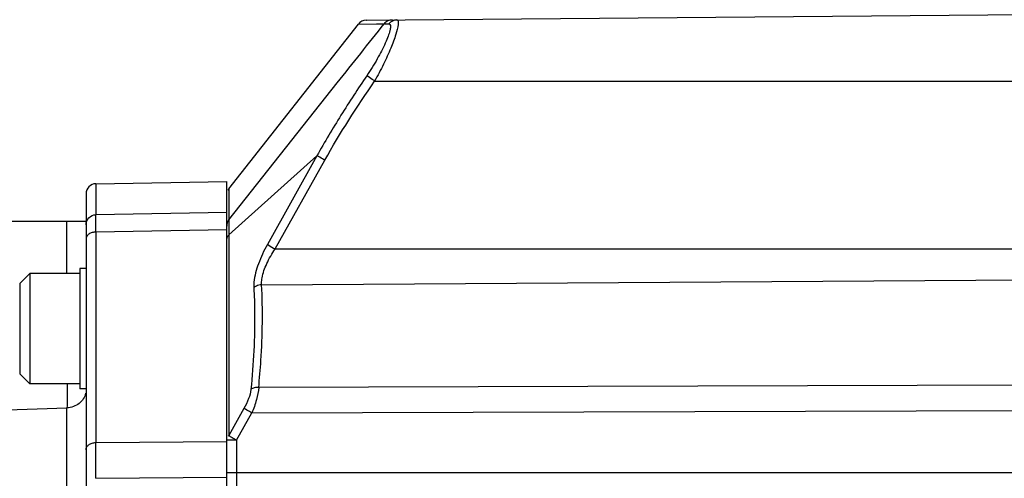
# Model space of a CAD drawing. Header units: millimetres. Extents: x 0 to 559, y 0 to 432.
# Tile 12 of 23: x 212 to 261, y 196 to 219. Entities that reach past the tile are written whole.
import ezdxf

# ---------------------------------------------------------------- set-up
doc = ezdxf.new("R2010")
doc.units = ezdxf.units.MM
doc.header["$LTSCALE"] = 30.734
doc.layers.add('ECM-B3M-C210DXF_CONTINUOUS_LINE', color=7, linetype='CONTINUOUS')

msp = doc.modelspace()

# ---------------------------------------------------------------- linework, layer by layer
at = {"layer": 'ECM-B3M-C210DXF_CONTINUOUS_LINE', "color": 7, "linetype": 'Continuous'}
for p, q in [((229.56, 218.797), (271.015, 219.159)), ((222.724, 210.402), (229.171, 218.606)), ((229.171, 218.606), (230.063, 218.612)), ((229.585, 218.797), (230.844, 218.808)), ((230.063, 218.612), (230.455, 218.616)), ((216.109, 210.652), (222.617, 210.766)), ((222.617, 126.766), (222.617, 210.766)), ((215.617, 210.152), (215.617, 127.379)), ((215.617, 208.766), (183.317, 208.766)), ((216.109, 208.245), (216.109, 209.104)), ((215.317, 206.426), (215.317, 200.426)), ((215.617, 206.426), (215.317, 206.426)), ((212.317, 205.676), (212.817, 206.176)), ((212.817, 206.176), (212.817, 200.676)), ((215.317, 206.176), (212.817, 206.176)), ((212.317, 205.676), (212.317, 201.176)), ((212.317, 201.176), (212.817, 200.676)), ((215.317, 200.676), (212.817, 200.676)), ((215.617, 200.426), (215.317, 200.426))]:
    msp.add_line(p, q, dxfattribs=at)
at = {"layer": 'ECM-B3M-C210DXF_CONTINUOUS_LINE', "color": 9, "linetype": 'Continuous'}
for p, q in [((230.454, 218.615), (230.689, 218.609)), ((230.549, 218.613), (230.689, 218.609)), ((222.724, 208.851), (228.117, 215.67)), ((229.978, 215.766), (271.817, 215.766)), ((222.724, 208.096), (227.11, 212.042)), ((227.11, 212.042), (224.64, 207.618)), ((225.029, 207.4), (227.499, 211.824)), ((216.109, 210.652), (216.109, 209.104)), ((222.724, 210.402), (222.724, 208.851)), ((222.617, 209.212), (216.109, 209.104)), ((214.67, 206.176), (214.67, 208.766)), ((222.724, 208.851), (222.724, 208.293)), ((222.617, 208.353), (216.109, 208.245)), ((216.109, 208.245), (216.109, 197.755)), ((222.724, 208.293), (222.724, 198.101)), ((225.029, 207.4), (271.817, 207.4)), ((224.357, 205.62), (271.015, 205.92)), ((266.522, 200.631), (224.209, 200.503)), ((186.16, 198.523), (214.67, 199.486)), ((214.67, 142.816), (214.67, 199.486)), ((223.478, 199.45), (222.724, 198.101)), ((223.113, 197.882), (223.867, 199.232)), ((223.867, 199.232), (263.106, 199.354)), ((216.109, 197.755), (222.617, 197.808)), ((223.113, 197.882), (222.617, 197.882)), ((223.113, 197.882), (223.113, 192.543)), ((216.109, 195.975), (222.617, 196.027)), ((222.617, 196.266), (263.017, 196.266))]:
    msp.add_line(p, q, dxfattribs=at)
msp.add_lwpolyline([(230.454, 218.615), (230.481, 218.614), (230.549, 218.613)], dxfattribs=at)
at = {"layer": 'ECM-B3M-C210DXF_CONTINUOUS_LINE', "color": 7, "linetype": 'Continuous'}
msp.add_lwpolyline([(216.109, 208.245), (216.108, 208.469), (216.108, 208.663), (216.108, 208.825), (216.108, 208.954), (216.108, 209.047), (216.109, 209.104)], dxfattribs=at)
for centre, start, end in [((229.564, 218.297), 90.5, 142.0144), ((216.117, 210.152), 91, 180), ((223.117, 210.093), 141.8428, 151.3821)]:
    msp.add_arc(centre, 0.5, start, end, dxfattribs=at)
at = {"layer": 'ECM-B3M-C210DXF_CONTINUOUS_LINE', "color": 9, "linetype": 'Continuous'}
for centre, radius, start, end in [((222.98, 197.816), 0.383, 131.9317, 138.7), ((270.402, 282.606), 97.028, 240.67658, 240.83198)]:
    msp.add_arc(centre, radius, start, end, dxfattribs=at)
for points in [[(228.117, 215.67), (228.896, 216.652), (229.675, 217.634), (230.455, 218.616)], [(231.078, 218.81), (230.932, 218.809), (230.775, 218.727), (230.689, 218.609)], [(230.689, 218.609), (230.708, 218.609), (230.728, 218.6), (230.74, 218.586)], [(227.499, 211.824), (228.255, 213.179), (229.106, 214.482), (229.978, 215.766)], [(222.724, 208.851), (222.657, 208.766), (222.617, 208.652), (222.617, 208.544)], [(224.02, 205.512), (224.002, 205.499), (223.984, 205.485), (223.968, 205.47)]]:
    msp.add_open_spline(points, degree=3, dxfattribs=at)
for points, knots in [([(230.74, 218.586), (230.765, 218.557), (230.774, 218.44), (230.733, 218.247), (230.644, 217.972), (230.445, 217.499), (230.102, 216.835), (229.773, 216.304), (229.589, 216.032)], [0, 0, 0, 0, 0.040308, 0.111287, 0.213457, 0.341797, 0.653325, 1, 1, 1, 1]), ([(231.152, 218.583), (231.134, 218.416), (231.02, 218.016), (230.773, 217.355), (230.418, 216.578), (230.133, 216.04), (229.978, 215.766)], [0, 0, 0, 0, 0.164095, 0.404202, 0.691645, 1, 1, 1, 1]), ([(230.843, 218.808), (230.769, 218.807), (230.619, 218.772), (230.501, 218.674), (230.456, 218.616)], [0, 0, 0, 0, 0.499694, 1, 1, 1, 1]), ([(231.078, 218.81), (231.092, 218.81), (231.125, 218.799), (231.151, 218.747), (231.159, 218.673), (231.155, 218.616), (231.152, 218.583)], [0, 0, 0, 0, 0.162985, 0.352116, 0.624572, 1, 1, 1, 1]), ([(229.589, 216.032), (229.152, 215.382), (228.288, 214.076), (227.49, 212.727), (227.11, 212.042)], [0, 0, 0, 0, 0.500028, 1, 1, 1, 1]), ([(229.978, 215.766), (229.937, 215.794), (229.807, 215.882), (229.677, 215.97), (229.589, 216.032)], [0, 0, 0, 0, 0.317519, 1, 1, 1, 1]), ([(227.499, 211.824), (227.46, 211.846), (227.33, 211.918), (227.201, 211.991), (227.11, 212.042)], [0, 0, 0, 0, 0.297551, 1, 1, 1, 1]), ([(215.617, 208.607), (215.617, 208.733), (215.722, 208.995), (215.983, 209.102), (216.109, 209.104)], [0, 0, 0, 0, 0.498736, 1, 1, 1, 1]), ([(216.109, 208.245), (216.045, 208.244), (215.922, 208.226), (215.761, 208.152), (215.647, 208.037), (215.617, 207.938), (215.617, 207.891)], [0, 0, 0, 0, 0.288011, 0.555003, 0.790151, 1, 1, 1, 1]), ([(222.724, 208.096), (222.711, 208.083), (222.662, 208.033), (222.629, 207.967), (222.621, 207.917)], [0, 0, 0, 0, 0.265327, 1, 1, 1, 1]), ([(224.64, 207.618), (224.468, 207.31), (224.182, 206.709), (224.004, 206.06), (223.975, 205.749)], [0, 0, 0, 0, 0.530638, 1, 1, 1, 1]), ([(224.38, 205.959), (224.423, 206.205), (224.604, 206.71), (224.872, 207.167), (225.029, 207.4)], [0, 0, 0, 0, 0.470147, 1, 1, 1, 1]), ([(224.64, 207.618), (224.662, 207.606), (224.791, 207.533), (224.921, 207.46), (225.029, 207.4)], [0, 0, 0, 0, 0.170089, 1, 1, 1, 1]), ([(224.357, 205.62), (224.355, 205.646), (224.353, 205.76), (224.365, 205.874), (224.38, 205.959)], [0, 0, 0, 0, 0.233008, 1, 1, 1, 1]), ([(223.968, 205.47), (223.989, 205.069), (224.038, 203.379), (223.948, 201.687), (223.82, 200.404)], [0, 0, 0, 0, 0.237214, 1, 1, 1, 1]), ([(223.975, 205.749), (223.973, 205.725), (223.966, 205.632), (223.965, 205.538), (223.968, 205.47)], [0, 0, 0, 0, 0.262564, 1, 1, 1, 1]), ([(224.357, 205.62), (224.267, 205.617), (224.147, 205.587), (224.043, 205.528), (224.02, 205.512)], [0, 0, 0, 0, 0.756643, 1, 1, 1, 1]), ([(224.209, 200.503), (224.253, 200.949), (224.393, 202.651), (224.421, 204.363), (224.357, 205.62)], [0, 0, 0, 0, 0.262778, 1, 1, 1, 1]), ([(214.679, 200.673), (214.679, 200.553), (214.678, 200.157), (214.676, 199.761), (214.67, 199.486)], [0, 0, 0, 0, 0.304799, 1, 1, 1, 1]), ([(223.82, 200.404), (223.804, 200.247), (223.711, 199.916), (223.566, 199.609), (223.478, 199.45)], [0, 0, 0, 0, 0.465647, 1, 1, 1, 1]), ([(224.209, 200.503), (224.136, 200.507), (223.999, 200.493), (223.87, 200.442), (223.82, 200.404)], [0, 0, 0, 0, 0.537589, 1, 1, 1, 1]), ([(224.209, 200.503), (224.193, 200.297), (224.104, 199.863), (223.957, 199.447), (223.867, 199.232)], [0, 0, 0, 0, 0.469604, 1, 1, 1, 1]), ([(215.6, 200.21), (215.558, 200.015), (215.306, 199.637), (214.884, 199.496), (214.67, 199.486)], [0, 0, 0, 0, 0.482685, 1, 1, 1, 1]), ([(223.867, 199.232), (223.828, 199.254), (223.698, 199.327), (223.568, 199.399), (223.478, 199.45)], [0, 0, 0, 0, 0.301716, 1, 1, 1, 1]), ([(222.724, 198.101), (222.734, 198.095), (222.787, 198.065), (222.84, 198.035), (222.883, 198.011)], [0, 0, 0, 0, 0.188801, 1, 1, 1, 1]), ([(215.617, 197.402), (215.617, 197.448), (215.647, 197.548), (215.761, 197.662), (215.922, 197.737), (216.045, 197.755), (216.109, 197.755)], [0, 0, 0, 0, 0.209734, 0.444729, 0.711844, 1, 1, 1, 1])]:
    msp.add_open_spline(points, degree=3, knots=knots, dxfattribs=at)
at = {"layer": 'ECM-B3M-C210DXF_CONTINUOUS_LINE', "color": 7, "linetype": 'Continuous'}
msp.add_open_spline([(216.109, 195.975), (216.109, 196.139), (216.108, 196.733), (216.108, 197.326), (216.109, 197.755)], degree=3, knots=[0, 0, 0, 0, 0.276971, 1, 1, 1, 1], dxfattribs=at)

doc.saveas('drawing.dxf')
